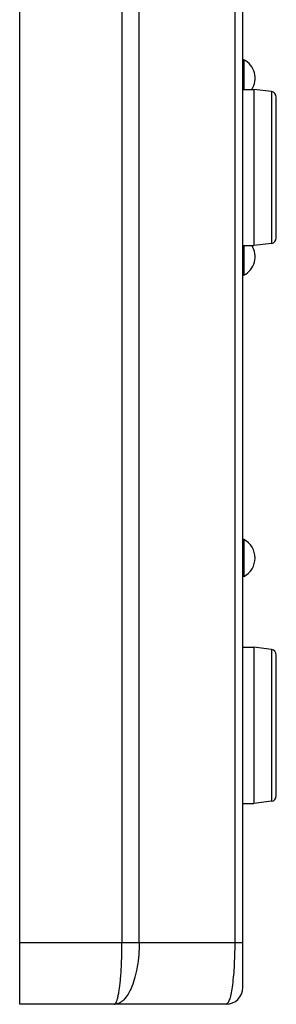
# Model space of a CAD drawing. Header units: inches. Extents: x 0 to 891, y 0 to 630.
# Tile 2 of 19: x 119 to 142, y 233 to 321. Entities that reach past the tile are written whole.
import ezdxf

# ---------------------------------------------------------------- set-up
doc = ezdxf.new("R2010")
doc.units = ezdxf.units.IN
doc.header["$MEASUREMENT"] = 0
doc.layers.add('Visible', color=7, linetype='Continuous')

msp = doc.modelspace()

# ---------------------------------------------------------------- linework, layer by layer
at = {"layer": 'Visible'}
for p, q in [((118.706, 232.586), (118.706, 432.586)), ((138.706, 234.086), (138.706, 431.086)), ((127.875, 427.086), (127.875, 238.086)), ((129.419, 238.086), (129.419, 427.086)), ((137.978, 427.086), (137.978, 238.086)), ((138.806, 317.236), (138.706, 317.236)), ((138.806, 317.236), (138.806, 314.586)), ((138.706, 314.586), (139.706, 314.586)), ((141.268, 314.391), (139.706, 314.586)), ((139.706, 314.586), (139.706, 300.586)), ((141.268, 314.391), (141.268, 300.781)), ((141.706, 301.286), (141.706, 313.886)), ((138.706, 300.586), (139.706, 300.586)), ((138.806, 300.586), (138.806, 297.936)), ((141.268, 300.781), (139.706, 300.586)), ((138.806, 297.936), (138.706, 297.936)), ((138.806, 274.236), (138.706, 274.236)), ((138.806, 274.236), (138.806, 270.936)), ((138.806, 270.936), (138.706, 270.936)), ((138.706, 264.586), (139.706, 264.586)), ((141.268, 264.391), (139.706, 264.586)), ((139.706, 264.586), (139.706, 250.586)), ((141.268, 264.391), (141.268, 250.781)), ((141.706, 251.286), (141.706, 263.886)), ((141.268, 250.781), (139.706, 250.586)), ((138.706, 250.586), (139.706, 250.586)), ((138.706, 238.086), (118.706, 238.086)), ((127.756, 234.998), (127.76, 235.046)), ((137.206, 232.586), (118.706, 232.586))]:
    msp.add_line(p, q, dxfattribs=at)
for centre, radius, start, end in [((137.945, 315.586), 1.861, 327.47851, 62.43555), ((141.206, 313.894), 0.5, 359.0048, 82.87498), ((141.206, 301.277), 0.5, 277.12502, 0.9952), ((137.945, 299.586), 1.861, 297.56445, 32.52149), ((137.945, 272.586), 1.861, 297.56445, 62.43555), ((141.206, 263.894), 0.5, 359.0048, 82.87498), ((141.206, 251.277), 0.5, 277.12502, 0.9952), ((137.206, 234.086), 1.5, 270, 0)]:
    msp.add_arc(centre, radius, start, end, dxfattribs=at)
for points, knots in [([(129.419, 238.086), (129.419, 237.726), (129.391, 237.019), (129.266, 235.994), (129.064, 235.048), (128.792, 234.218), (128.462, 233.532), (128.082, 233.012), (127.656, 232.672), (127.332, 232.586), (127.183, 232.586)], [0, 0, 0, 0, 0.170037, 0.334561, 0.488319, 0.626881, 0.74695, 0.847281, 0.929604, 1, 1, 1, 1]), ([(127.76, 235.046), (127.8, 235.529), (127.857, 236.542), (127.875, 237.556), (127.875, 238.086)], [0, 0, 0, 0, 0.477689, 1, 1, 1, 1]), ([(137.978, 238.086), (137.978, 237.357), (137.942, 236.029), (137.808, 234.482), (137.655, 233.582), (137.564, 233.203), (137.499, 232.987), (137.43, 232.815), (137.354, 232.673), (137.264, 232.586), (137.206, 232.586)], [0, 0, 0, 0, 0.387374, 0.70529, 0.823892, 0.871825, 0.911963, 0.944308, 0.969156, 1, 1, 1, 1]), ([(127.183, 232.586), (127.214, 232.586), (127.264, 232.618), (127.313, 232.681), (127.373, 232.786), (127.441, 232.969), (127.515, 233.245), (127.585, 233.593), (127.677, 234.184), (127.727, 234.66), (127.756, 234.998)], [0, 0, 0, 0, 0.036961, 0.062799, 0.094949, 0.179735, 0.292773, 0.433194, 0.599273, 1, 1, 1, 1])]:
    msp.add_open_spline(points, degree=3, knots=knots, dxfattribs=at)

doc.saveas('drawing.dxf')
